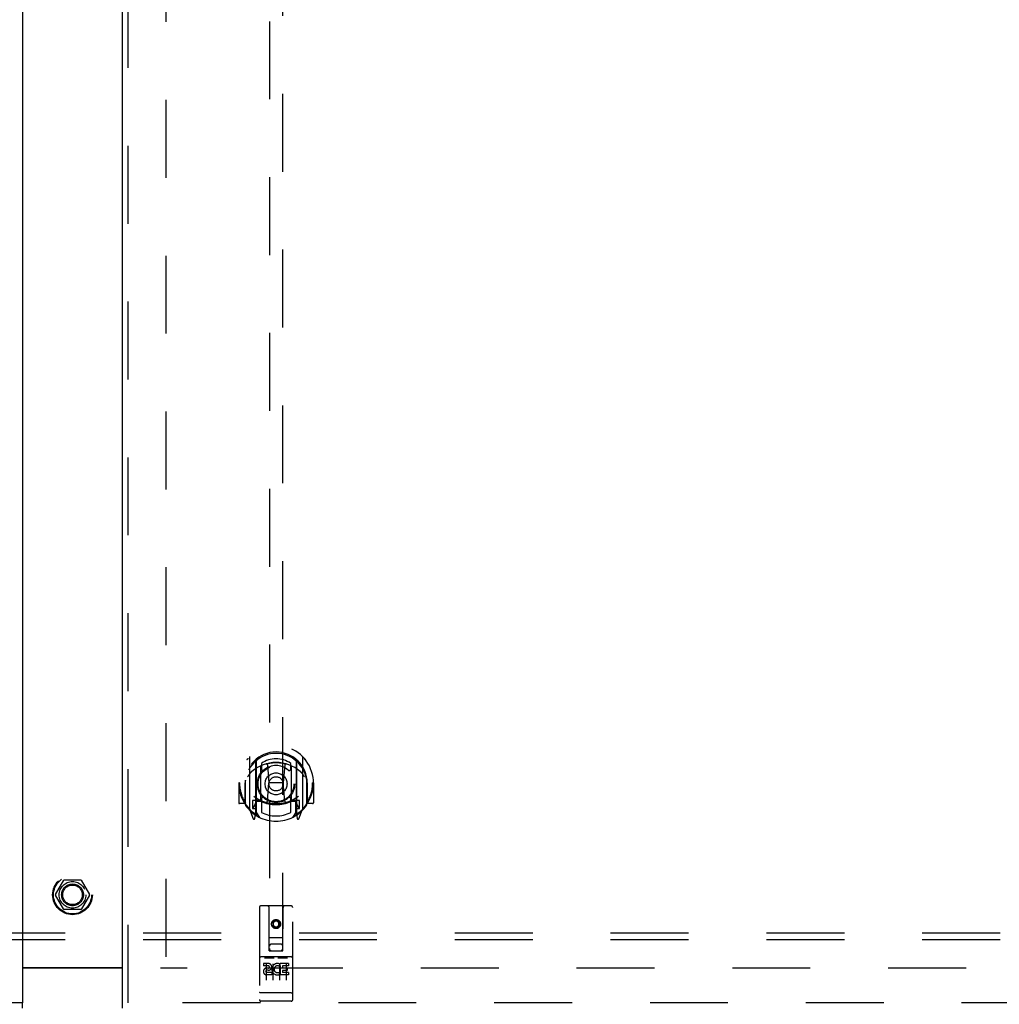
# Model space of a CAD drawing. Header units: inches. Extents: x 0 to 265, y 0 to 172.
# Tile 15 of 39: x 85 to 103, y 57 to 76. Entities that reach past the tile are written whole.
import ezdxf

# ---------------------------------------------------------------- set-up
doc = ezdxf.new("R2010")
doc.units = ezdxf.units.IN
doc.header["$LTSCALE"] = 14.592486
doc.header["$MEASUREMENT"] = 0
doc.linetypes.add('HIDDEN', pattern=[0.2, 0.1, -0.1])
doc.layers.get('0').update_dxf_attribs({"linetype": 'CONTINUOUS'})
for name, color, linetype in [('DEFAULT_2', 8, 'HIDDEN'), ('LEFTHAND_DOOR_ASSEMBLY', 7, 'CONTINUOUS'), ('RIGHTHAND_DOOR_ASSEMBLY', 7, 'CONTINUOUS'), ('SUBPANEL', 7, 'CONTINUOUS')]:
    doc.layers.add(name, color=color, linetype=linetype)

msp = doc.modelspace()

# ---------------------------------------------------------------- linework, layer by layer
at = {"color": 3, "linetype": 'Continuous'}
msp.add_line((84.581, 57.945), (86.456, 57.945), dxfattribs=at)
at = {"color": 7, "linetype": 'Continuous'}
msp.add_line((86.456, 57.93), (84.581, 57.93), dxfattribs=at)
at = {"layer": 'DEFAULT_2', "color": 8, "linetype": 'HIDDEN'}
for p, q in [((87.268, 126.729), (87.268, 58.132)), ((85.201, 59.31), (85.355, 59.578)), ((85.673, 59.583), (85.364, 59.583)), ((85.681, 59.578), (85.836, 59.31)), ((85.355, 59.033), (85.201, 59.3)), ((85.836, 59.3), (85.681, 59.033)), ((85.673, 59.028), (85.364, 59.028)), ((119.768, 57.93), (87.164, 57.93))]:
    msp.add_line(p, q, dxfattribs=at)
for radius in [0.372, 0.356, 0.204, 0.183]:
    msp.add_circle((85.518, 59.305), radius, dxfattribs=at)
for centre, start, end in [((85.364, 59.573), 90.0113, 149.988), ((85.673, 59.573), 30.0108, 89.9876), ((85.209, 59.305), 150.0117, 209.9873), ((85.827, 59.305), 330.0117, 29.9873), ((85.364, 59.038), 210.0108, 269.9876), ((85.673, 59.038), 270.0113, 329.988)]:
    msp.add_arc(centre, 0.01, start, end, dxfattribs=at)
at = {"layer": 'LEFTHAND_DOOR_ASSEMBLY', "color": 3, "linetype": 'Continuous'}
msp.add_line((84.581, 127.576), (84.581, 57.284), dxfattribs=at)
at = {"layer": 'LEFTHAND_DOOR_ASSEMBLY', "color": 8, "linetype": 'HIDDEN'}
msp.add_line((84.581, 57.284), (49.893, 57.284), dxfattribs=at)
at = {"layer": 'LEFTHAND_DOOR_ASSEMBLY', "color": 7, "linetype": 'Continuous'}
msp.add_line((84.581, 57.18), (84.581, 57.284), dxfattribs=at)
at = {"layer": 'RIGHTHAND_DOOR_ASSEMBLY', "color": 3, "linetype": 'Continuous'}
msp.add_line((86.456, 57.284), (86.456, 127.576), dxfattribs=at)
at = {"layer": 'RIGHTHAND_DOOR_ASSEMBLY', "color": 8, "linetype": 'HIDDEN'}
for p, q in [((86.56, 57.284), (86.56, 127.576)), ((89.206, 90.259), (89.206, 58.258)), ((89.456, 58.258), (89.456, 90.259)), ((88.831, 61.885), (88.831, 60.918)), ((88.948, 61.832), (88.948, 60.815)), ((88.956, 61.807), (88.956, 60.804)), ((89.706, 61.807), (89.706, 60.804)), ((89.713, 61.832), (89.713, 60.815)), ((89.831, 60.918), (89.831, 61.885)), ((89.048, 61.084), (89.048, 61.715)), ((89.056, 61.767), (89.056, 61.664)), ((89.168, 61.741), (89.198, 61.402)), ((89.493, 61.741), (89.463, 61.402)), ((89.606, 61.664), (89.606, 61.767)), ((89.613, 61.715), (89.613, 61.084)), ((88.756, 61.448), (88.756, 61.451)), ((88.756, 60.991), (88.756, 61.448)), ((89.906, 61.448), (89.906, 61.451)), ((89.906, 60.991), (89.906, 61.448)), ((88.646, 61.402), (88.631, 61.402)), ((88.631, 61.402), (88.631, 61.029)), ((88.748, 61.402), (88.763, 61.402)), ((88.748, 61.402), (88.748, 61.014)), ((89.168, 61.058), (89.198, 61.402)), ((89.463, 61.402), (89.198, 61.402)), ((89.494, 61.058), (89.463, 61.402)), ((89.913, 61.402), (89.898, 61.402)), ((89.913, 61.402), (89.913, 61.014)), ((90.031, 61.402), (90.016, 61.402)), ((90.031, 61.402), (90.031, 61.029)), ((88.948, 61.073), (88.888, 61.073)), ((88.888, 61.073), (88.888, 60.923)), ((89.048, 61.074), (88.976, 61.074)), ((89.044, 61.056), (88.978, 61.056)), ((89.056, 61.103), (89.056, 60.85)), ((89.606, 60.85), (89.606, 61.103)), ((89.686, 61.074), (89.613, 61.074)), ((89.683, 61.056), (89.617, 61.056)), ((89.773, 61.073), (89.713, 61.073)), ((89.773, 60.923), (89.773, 61.073)), ((88.748, 61.014), (88.646, 61.014)), ((88.748, 61.014), (88.756, 61.029)), ((88.835, 60.907), (88.905, 60.732)), ((88.888, 60.923), (88.956, 60.923)), ((88.926, 60.976), (88.896, 60.93)), ((88.958, 61.036), (88.958, 60.828)), ((89.703, 60.828), (89.703, 61.036)), ((89.706, 60.923), (89.773, 60.923)), ((89.765, 60.93), (89.735, 60.976)), ((89.756, 60.732), (89.826, 60.907)), ((89.905, 61.029), (89.913, 61.014)), ((90.016, 61.014), (89.913, 61.014)), ((88.927, 60.812), (88.931, 60.809)), ((88.934, 60.735), (88.948, 60.815)), ((89.026, 60.754), (88.956, 60.863)), ((89.706, 60.863), (89.636, 60.754)), ((89.713, 60.815), (89.727, 60.735)), ((89.734, 60.812), (89.734, 60.812)), ((89.734, 60.812), (89.735, 60.812)), ((89.734, 60.812), (89.735, 60.812)), ((89.018, 59.068), (89.018, 57.343)), ((89.613, 59.098), (89.048, 59.098)), ((89.204, 58.258), (89.201, 59.068)), ((89.457, 58.258), (89.461, 59.068)), ((89.643, 57.343), (89.643, 59.068)), ((89.331, 58.83), (89.268, 58.794)), ((89.268, 58.794), (89.278, 58.788)), ((89.268, 58.794), (89.268, 58.722)), ((89.268, 58.722), (89.278, 58.728)), ((89.268, 58.722), (89.331, 58.686)), ((89.331, 58.819), (89.278, 58.788)), ((89.278, 58.788), (89.278, 58.728)), ((89.278, 58.728), (89.331, 58.697)), ((89.393, 58.794), (89.331, 58.83)), ((89.331, 58.83), (89.331, 58.819)), ((89.383, 58.788), (89.331, 58.819)), ((89.331, 58.697), (89.383, 58.728)), ((89.331, 58.686), (89.393, 58.722)), ((89.331, 58.686), (89.331, 58.697)), ((89.393, 58.794), (89.383, 58.788)), ((89.383, 58.728), (89.383, 58.788)), ((89.393, 58.722), (89.383, 58.728)), ((89.393, 58.722), (89.393, 58.794)), ((89.203, 58.508), (89.458, 58.508)), ((89.416, 58.383), (89.246, 58.383)), ((89.613, 58.141), (89.048, 58.141)), ((89.12, 58.125), (89.292, 58.125)), ((89.204, 58.258), (89.226, 58.258)), ((89.226, 58.258), (89.436, 58.258)), ((89.37, 58.125), (89.542, 58.125)), ((89.436, 58.258), (89.457, 58.258)), ((89.186, 58.019), (89.094, 58.019)), ((89.094, 58.019), (89.094, 57.976)), ((89.186, 57.976), (89.094, 57.976)), ((89.143, 58.01), (89.143, 57.704)), ((89.19, 57.933), (89.144, 57.933)), ((89.268, 58.01), (89.268, 57.704)), ((89.393, 58.01), (89.393, 57.704)), ((89.406, 57.983), (89.393, 57.965)), ((89.403, 58.008), (89.406, 58.006)), ((89.563, 58.019), (89.406, 58.019)), ((89.406, 58.019), (89.406, 58.006)), ((89.406, 57.983), (89.406, 57.805)), ((89.563, 57.976), (89.449, 57.976)), ((89.449, 57.976), (89.449, 57.933)), ((89.541, 57.933), (89.449, 57.933)), ((89.518, 58.01), (89.518, 57.704)), ((89.541, 57.933), (89.541, 57.89)), ((89.563, 58.019), (89.563, 57.976)), ((89.186, 57.892), (89.158, 57.892)), ((89.25, 57.848), (89.158, 57.848)), ((89.25, 57.805), (89.158, 57.805)), ((89.25, 57.848), (89.25, 57.805)), ((89.382, 57.854), (89.399, 57.814)), ((89.563, 57.805), (89.406, 57.805)), ((89.541, 57.89), (89.449, 57.89)), ((89.449, 57.89), (89.449, 57.848)), ((89.563, 57.848), (89.449, 57.848)), ((89.563, 57.848), (89.563, 57.805)), ((89.036, 57.471), (89.035, 57.471)), ((89.037, 57.471), (89.036, 57.471)), ((89.038, 57.471), (89.037, 57.471)), ((89.037, 57.471), (89.037, 57.471)), ((89.039, 57.471), (89.038, 57.471)), ((89.04, 57.471), (89.039, 57.471)), ((89.041, 57.471), (89.04, 57.471)), ((89.042, 57.471), (89.041, 57.471)), ((89.043, 57.471), (89.042, 57.471)), ((89.042, 57.471), (89.042, 57.471)), ((89.044, 57.471), (89.043, 57.471)), ((89.045, 57.471), (89.044, 57.471)), ((89.046, 57.471), (89.045, 57.471)), ((89.047, 57.471), (89.046, 57.471)), ((89.046, 57.471), (89.046, 57.471)), ((89.048, 57.471), (89.047, 57.471)), ((89.614, 57.471), (89.048, 57.471)), ((89.614, 57.471), (89.615, 57.471)), ((89.614, 57.471), (89.614, 57.471)), ((89.615, 57.471), (89.616, 57.471)), ((89.616, 57.471), (89.617, 57.471)), ((89.617, 57.471), (89.618, 57.471)), ((89.618, 57.471), (89.619, 57.471)), ((89.619, 57.471), (89.62, 57.471)), ((89.619, 57.471), (89.619, 57.471)), ((89.62, 57.471), (89.621, 57.471)), ((89.621, 57.471), (89.622, 57.471)), ((89.622, 57.471), (89.623, 57.471)), ((89.623, 57.471), (89.624, 57.471)), ((89.623, 57.471), (89.623, 57.471)), ((89.624, 57.471), (89.625, 57.471)), ((89.625, 57.471), (89.626, 57.471)), ((89.626, 57.471), (89.627, 57.471)), ((89.627, 57.471), (89.627, 57.472)), ((121.143, 57.284), (86.456, 57.284)), ((89.613, 57.313), (89.048, 57.313))]:
    msp.add_line(p, q, dxfattribs=at)
at = {"layer": 'RIGHTHAND_DOOR_ASSEMBLY', "color": 7, "linetype": 'Continuous'}
msp.add_line((86.456, 57.18), (86.456, 57.284), dxfattribs=at)
at = {"layer": 'RIGHTHAND_DOOR_ASSEMBLY', "color": 8, "linetype": 'HIDDEN'}
for points in [[(88.785, 61.841), (88.786, 61.841), (88.787, 61.842), (88.787, 61.843), (88.788, 61.844), (88.789, 61.845), (88.79, 61.845), (88.79, 61.846), (88.791, 61.847), (88.792, 61.848), (88.793, 61.848), (88.793, 61.849), (88.794, 61.85), (88.795, 61.851), (88.796, 61.851), (88.796, 61.852), (88.797, 61.853), (88.798, 61.853), (88.799, 61.854), (88.8, 61.855), (88.801, 61.855), (88.801, 61.856), (88.802, 61.856), (88.803, 61.857), (88.804, 61.858), (88.805, 61.858), (88.806, 61.859), (88.807, 61.859), (88.808, 61.86), (88.808, 61.86), (88.809, 61.861), (88.81, 61.861), (88.811, 61.862), (88.812, 61.862), (88.813, 61.862)], [(89.848, 61.862), (89.849, 61.862), (89.85, 61.862), (89.851, 61.861), (89.852, 61.861), (89.853, 61.86), (89.854, 61.86), (89.855, 61.859), (89.856, 61.859), (89.856, 61.858), (89.857, 61.858), (89.858, 61.857), (89.859, 61.856), (89.86, 61.856), (89.861, 61.855), (89.862, 61.855), (89.862, 61.854), (89.863, 61.853), (89.864, 61.853), (89.865, 61.852), (89.866, 61.851), (89.866, 61.851), (89.867, 61.85), (89.868, 61.849), (89.869, 61.848), (89.87, 61.848), (89.87, 61.847), (89.871, 61.846), (89.872, 61.845), (89.873, 61.845), (89.873, 61.844), (89.874, 61.843), (89.875, 61.842), (89.875, 61.841), (89.876, 61.841)], [(88.876, 61.617), (88.875, 61.615), (88.873, 61.614), (88.872, 61.613), (88.87, 61.611), (88.869, 61.61), (88.867, 61.608), (88.865, 61.606), (88.863, 61.605), (88.862, 61.603), (88.86, 61.601), (88.858, 61.599), (88.856, 61.597), (88.854, 61.595), (88.852, 61.593), (88.85, 61.591), (88.848, 61.588), (88.846, 61.586), (88.844, 61.583), (88.842, 61.581), (88.84, 61.578), (88.838, 61.575), (88.836, 61.572), (88.833, 61.569), (88.831, 61.566), (88.828, 61.562), (88.826, 61.559), (88.824, 61.555), (88.821, 61.552), (88.818, 61.548), (88.816, 61.544), (88.813, 61.539), (88.81, 61.535), (88.807, 61.53), (88.804, 61.525), (88.801, 61.52), (88.798, 61.515)], [(89.143, 61.759), (89.148, 61.76), (89.154, 61.761), (89.159, 61.763), (89.164, 61.764), (89.17, 61.765), (89.175, 61.767), (89.181, 61.768), (89.186, 61.769), (89.192, 61.77), (89.197, 61.771), (89.203, 61.772), (89.208, 61.773), (89.214, 61.774), (89.219, 61.775), (89.225, 61.776), (89.23, 61.777), (89.236, 61.778), (89.241, 61.778), (89.247, 61.779), (89.252, 61.78), (89.258, 61.78), (89.264, 61.781), (89.269, 61.782), (89.275, 61.782), (89.28, 61.782), (89.286, 61.783), (89.292, 61.783), (89.297, 61.783), (89.303, 61.784), (89.308, 61.784), (89.314, 61.784), (89.319, 61.784), (89.325, 61.784), (89.331, 61.784), (89.336, 61.784), (89.342, 61.784), (89.347, 61.784), (89.353, 61.784), (89.359, 61.784), (89.364, 61.783), (89.37, 61.783), (89.375, 61.783), (89.381, 61.782), (89.387, 61.782), (89.392, 61.782), (89.398, 61.781), (89.403, 61.78), (89.409, 61.78), (89.414, 61.779), (89.42, 61.778), (89.426, 61.778), (89.431, 61.777), (89.437, 61.776), (89.442, 61.775), (89.448, 61.774), (89.453, 61.773), (89.459, 61.772), (89.464, 61.771), (89.47, 61.77), (89.475, 61.769), (89.481, 61.768), (89.486, 61.767), (89.492, 61.765), (89.497, 61.764), (89.502, 61.763), (89.508, 61.761), (89.513, 61.76), (89.519, 61.759)], [(89.863, 61.515), (89.86, 61.52), (89.857, 61.525), (89.854, 61.53), (89.851, 61.535), (89.848, 61.539), (89.846, 61.544), (89.843, 61.548), (89.84, 61.551), (89.838, 61.555), (89.835, 61.559), (89.833, 61.562), (89.83, 61.566), (89.828, 61.569), (89.826, 61.572), (89.824, 61.575), (89.821, 61.578), (89.819, 61.58), (89.817, 61.583), (89.815, 61.586), (89.813, 61.588), (89.811, 61.591), (89.809, 61.593), (89.807, 61.595), (89.805, 61.597), (89.803, 61.599), (89.801, 61.601), (89.8, 61.603), (89.798, 61.605), (89.796, 61.606), (89.794, 61.608), (89.793, 61.61), (89.791, 61.611), (89.79, 61.613), (89.788, 61.614), (89.787, 61.615), (89.785, 61.617)], [(88.813, 60.941), (88.812, 60.941), (88.811, 60.942), (88.81, 60.942), (88.809, 60.943), (88.808, 60.943), (88.808, 60.944), (88.807, 60.944), (88.806, 60.945), (88.805, 60.945), (88.804, 60.946), (88.803, 60.946), (88.802, 60.947), (88.801, 60.948), (88.801, 60.948), (88.8, 60.949), (88.799, 60.949), (88.798, 60.95), (88.797, 60.951), (88.796, 60.951), (88.796, 60.952), (88.795, 60.953), (88.794, 60.954), (88.793, 60.954), (88.793, 60.955), (88.792, 60.956), (88.791, 60.956), (88.79, 60.957), (88.79, 60.958), (88.789, 60.959), (88.788, 60.96), (88.787, 60.96), (88.787, 60.961), (88.786, 60.962), (88.785, 60.963)], [(89.876, 60.963), (89.875, 60.962), (89.875, 60.961), (89.874, 60.96), (89.873, 60.96), (89.873, 60.959), (89.872, 60.958), (89.871, 60.957), (89.87, 60.956), (89.87, 60.956), (89.869, 60.955), (89.868, 60.954), (89.867, 60.954), (89.866, 60.953), (89.866, 60.952), (89.865, 60.951), (89.864, 60.951), (89.863, 60.95), (89.862, 60.949), (89.862, 60.949), (89.861, 60.948), (89.86, 60.948), (89.859, 60.947), (89.858, 60.946), (89.857, 60.946), (89.856, 60.945), (89.856, 60.945), (89.855, 60.944), (89.854, 60.944), (89.853, 60.943), (89.852, 60.943), (89.851, 60.942), (89.85, 60.942), (89.849, 60.941), (89.848, 60.941)], [(89.113, 58.124), (89.113, 58.124), (89.113, 58.124), (89.113, 58.124), (89.114, 58.124), (89.114, 58.124), (89.114, 58.124), (89.114, 58.124), (89.114, 58.124), (89.114, 58.124), (89.114, 58.124), (89.114, 58.124), (89.114, 58.124), (89.114, 58.124), (89.115, 58.124), (89.115, 58.124), (89.115, 58.124), (89.115, 58.124), (89.115, 58.124), (89.115, 58.124), (89.115, 58.124), (89.115, 58.124), (89.116, 58.124), (89.116, 58.124), (89.116, 58.124), (89.116, 58.124), (89.116, 58.124), (89.116, 58.124), (89.116, 58.124), (89.117, 58.125), (89.117, 58.125), (89.117, 58.125), (89.117, 58.125), (89.117, 58.125), (89.117, 58.125), (89.118, 58.125), (89.118, 58.125), (89.118, 58.125), (89.118, 58.125), (89.118, 58.125), (89.119, 58.125), (89.119, 58.125), (89.119, 58.125), (89.119, 58.125), (89.119, 58.125), (89.12, 58.125)], [(89.292, 58.125), (89.292, 58.125), (89.292, 58.125), (89.292, 58.125), (89.292, 58.125), (89.293, 58.125), (89.293, 58.125), (89.293, 58.125), (89.293, 58.125), (89.293, 58.125), (89.294, 58.125), (89.294, 58.125), (89.294, 58.125), (89.294, 58.125), (89.294, 58.125), (89.294, 58.125), (89.295, 58.125), (89.295, 58.125), (89.295, 58.124), (89.295, 58.124), (89.295, 58.124), (89.295, 58.124), (89.295, 58.124), (89.296, 58.124), (89.296, 58.124), (89.296, 58.124), (89.296, 58.124), (89.296, 58.124), (89.296, 58.124), (89.296, 58.124), (89.297, 58.124), (89.297, 58.124), (89.297, 58.124), (89.297, 58.124), (89.297, 58.124), (89.297, 58.124), (89.297, 58.124), (89.297, 58.124), (89.297, 58.124), (89.298, 58.124), (89.298, 58.124), (89.298, 58.124), (89.298, 58.124), (89.298, 58.124), (89.298, 58.124), (89.298, 58.124), (89.298, 58.124)], [(89.363, 58.124), (89.363, 58.124), (89.363, 58.124), (89.363, 58.124), (89.364, 58.124), (89.364, 58.124), (89.364, 58.124), (89.364, 58.124), (89.364, 58.124), (89.364, 58.124), (89.364, 58.124), (89.364, 58.124), (89.364, 58.124), (89.364, 58.124), (89.365, 58.124), (89.365, 58.124), (89.365, 58.124), (89.365, 58.124), (89.365, 58.124), (89.365, 58.124), (89.365, 58.124), (89.365, 58.124), (89.366, 58.124), (89.366, 58.124), (89.366, 58.124), (89.366, 58.124), (89.366, 58.124), (89.366, 58.124), (89.366, 58.124), (89.367, 58.125), (89.367, 58.125), (89.367, 58.125), (89.367, 58.125), (89.367, 58.125), (89.367, 58.125), (89.368, 58.125), (89.368, 58.125), (89.368, 58.125), (89.368, 58.125), (89.368, 58.125), (89.369, 58.125), (89.369, 58.125), (89.369, 58.125), (89.369, 58.125), (89.369, 58.125), (89.37, 58.125)], [(89.542, 58.125), (89.542, 58.125), (89.542, 58.125), (89.542, 58.125), (89.542, 58.125), (89.543, 58.125), (89.543, 58.125), (89.543, 58.125), (89.543, 58.125), (89.543, 58.125), (89.544, 58.125), (89.544, 58.125), (89.544, 58.125), (89.544, 58.125), (89.544, 58.125), (89.544, 58.125), (89.545, 58.125), (89.545, 58.125), (89.545, 58.124), (89.545, 58.124), (89.545, 58.124), (89.545, 58.124), (89.545, 58.124), (89.546, 58.124), (89.546, 58.124), (89.546, 58.124), (89.546, 58.124), (89.546, 58.124), (89.546, 58.124), (89.546, 58.124), (89.547, 58.124), (89.547, 58.124), (89.547, 58.124), (89.547, 58.124), (89.547, 58.124), (89.547, 58.124), (89.547, 58.124), (89.547, 58.124), (89.547, 58.124), (89.548, 58.124), (89.548, 58.124), (89.548, 58.124), (89.548, 58.124), (89.548, 58.124), (89.548, 58.124), (89.548, 58.124), (89.548, 58.124)], [(89.035, 57.471), (89.034, 57.472), (89.034, 57.472), (89.034, 57.472), (89.033, 57.472), (89.033, 57.472), (89.033, 57.472), (89.032, 57.472), (89.032, 57.472), (89.032, 57.472), (89.031, 57.472), (89.031, 57.472), (89.03, 57.472), (89.03, 57.472), (89.03, 57.472), (89.029, 57.472), (89.029, 57.472), (89.029, 57.472), (89.029, 57.473), (89.028, 57.473), (89.028, 57.473), (89.028, 57.473), (89.027, 57.473), (89.027, 57.473), (89.027, 57.473), (89.026, 57.473), (89.026, 57.473), (89.026, 57.473), (89.026, 57.473), (89.025, 57.473), (89.025, 57.473), (89.025, 57.474), (89.024, 57.474), (89.024, 57.474), (89.024, 57.474), (89.024, 57.474), (89.023, 57.474), (89.023, 57.474), (89.023, 57.474), (89.023, 57.474), (89.023, 57.474), (89.022, 57.474), (89.022, 57.474), (89.022, 57.475), (89.022, 57.475), (89.022, 57.475), (89.021, 57.475), (89.021, 57.475), (89.021, 57.475), (89.021, 57.475), (89.021, 57.475), (89.02, 57.475), (89.02, 57.475), (89.02, 57.475), (89.02, 57.476), (89.02, 57.476), (89.02, 57.476), (89.02, 57.476), (89.019, 57.476), (89.019, 57.476), (89.019, 57.476), (89.019, 57.476), (89.019, 57.476), (89.019, 57.476), (89.019, 57.477), (89.019, 57.477), (89.019, 57.477), (89.019, 57.477), (89.019, 57.477), (89.018, 57.477), (89.018, 57.477), (89.018, 57.477), (89.018, 57.477), (89.018, 57.478), (89.018, 57.478), (89.018, 57.478), (89.018, 57.478), (89.018, 57.478), (89.018, 57.478), (89.018, 57.478)], [(89.627, 57.472), (89.628, 57.472), (89.628, 57.472), (89.628, 57.472), (89.629, 57.472), (89.629, 57.472), (89.629, 57.472), (89.63, 57.472), (89.63, 57.472), (89.631, 57.472), (89.631, 57.472), (89.631, 57.472), (89.632, 57.472), (89.632, 57.472), (89.632, 57.472), (89.633, 57.472), (89.633, 57.473), (89.633, 57.473), (89.633, 57.473), (89.634, 57.473), (89.634, 57.473), (89.634, 57.473), (89.635, 57.473), (89.635, 57.473), (89.635, 57.473), (89.636, 57.473), (89.636, 57.473), (89.636, 57.473), (89.636, 57.473), (89.637, 57.474), (89.637, 57.474), (89.637, 57.474), (89.637, 57.474), (89.638, 57.474), (89.638, 57.474), (89.638, 57.474), (89.638, 57.474), (89.639, 57.474), (89.639, 57.474), (89.639, 57.474), (89.639, 57.474), (89.639, 57.475), (89.64, 57.475), (89.64, 57.475), (89.64, 57.475), (89.64, 57.475), (89.64, 57.475), (89.641, 57.475), (89.641, 57.475), (89.641, 57.475), (89.641, 57.475), (89.641, 57.475), (89.641, 57.476), (89.641, 57.476), (89.642, 57.476), (89.642, 57.476), (89.642, 57.476), (89.642, 57.476), (89.642, 57.476), (89.642, 57.476), (89.642, 57.476), (89.642, 57.476), (89.643, 57.477), (89.643, 57.477), (89.643, 57.477), (89.643, 57.477), (89.643, 57.477), (89.643, 57.477), (89.643, 57.477), (89.643, 57.477), (89.643, 57.477), (89.643, 57.478), (89.643, 57.478), (89.643, 57.478), (89.643, 57.478), (89.643, 57.478), (89.643, 57.478), (89.643, 57.478)]]:
    msp.add_lwpolyline(points, dxfattribs=at)
for centre, radius in [((89.331, 61.384), 0.35), ((89.331, 61.384), 0.335), ((89.331, 61.384), 0.205), ((89.331, 61.384), 0.133), ((89.331, 58.758), 0.085), ((89.331, 58.758), 0.0845)]:
    msp.add_circle(centre, radius, dxfattribs=at)
for centre, radius, start, end in [((89.331, 61.402), 0.7, 305.5126, 234.4874), ((89.331, 61.399), 0.583, 0.2464, 179.7536), ((89.331, 61.374), 0.58, 7.6622, 172.3378), ((88.846, 61.885), 0.015, 135.0748, 180), ((88.963, 61.832), 0.015, 130.3587, 180), ((88.976, 61.807), 0.02, 129.3378, 179.9984), ((89.331, 61.374), 0.48, 55.0461, 124.9539), ((89.686, 61.807), 0.02, 0, 50.6594), ((89.698, 61.832), 0.015, 0, 49.6413), ((89.816, 61.885), 0.015, 0, 44.9252), ((89.331, 61.084), 0.7, 49.529, 130.471), ((89.063, 61.715), 0.015, 112.9863, 180), ((89.086, 61.664), 0.03, 180, 311.1261), ((89.331, 61.384), 0.343, 48.8739, 131.1261), ((89.148, 61.739), 0.02, 5.0796, 105.5752), ((89.513, 61.739), 0.02, 74.4248, 174.9204), ((89.576, 61.664), 0.03, 228.8739, 360), ((89.598, 61.715), 0.015, 0, 67.0137), ((88.776, 61.448), 0.02, 172.3378, 180), ((89.886, 61.448), 0.02, 0, 7.6622), ((89.331, 61.402), 0.685, 180, 213.0115), ((89.331, 61.402), 0.685, 326.9885, 360), ((89.331, 61.714), 0.7, 233.2319, 306.7681), ((88.768, 61.078), 0.188, 327.3208, 360), ((88.976, 61.054), 0.02, 90, 180), ((88.978, 61.036), 0.02, 90, 180), ((89.044, 61.036), 0.02, 66.536, 90), ((89.063, 61.084), 0.015, 180, 247.0137), ((89.331, 61.696), 0.7, 246.536, 293.464), ((89.086, 61.103), 0.03, 48.8739, 180), ((89.331, 61.384), 0.343, 228.8739, 311.1261), ((89.148, 61.059), 0.02, 254.3869, 354.9204), ((89.514, 61.059), 0.02, 185.0796, 285.6131), ((89.576, 61.103), 0.03, 0, 131.1261), ((89.598, 61.084), 0.015, 292.9863, 360), ((89.617, 61.036), 0.02, 90, 113.464), ((89.683, 61.036), 0.02, 0, 90), ((89.686, 61.054), 0.02, 0, 90), ((89.894, 61.078), 0.188, 180, 212.6792), ((88.646, 61.029), 0.015, 180, 270), ((88.776, 60.991), 0.02, 180, 215.2961), ((89.331, 61.384), 0.7, 215.2961, 324.7039), ((88.846, 60.918), 0.015, 180, 224.9252), ((88.901, 60.928), 0.005, 147.3208, 270), ((89.761, 60.928), 0.005, 270, 32.6792), ((89.816, 60.918), 0.015, 315.0748, 360), ((89.886, 60.991), 0.02, 324.7039, 360), ((90.016, 61.029), 0.015, 270, 360), ((88.919, 60.737), 0.015, 201.8041, 350), ((88.936, 60.848), 0.02, 234.4874, 360), ((88.938, 60.828), 0.02, 234.7457, 360), ((88.976, 60.804), 0.02, 180, 238.5295), ((89.331, 61.384), 0.6, 242.7204, 297.2796), ((89.686, 60.804), 0.02, 301.4688, 359.9992), ((89.723, 60.828), 0.02, 180, 305.2543), ((89.726, 60.848), 0.02, 180, 305.5126), ((89.742, 60.737), 0.015, 190, 338.1959), ((89.048, 59.068), 0.03, 90, 180), ((89.171, 59.068), 0.03, 0, 90), ((89.491, 59.068), 0.03, 90, 180), ((89.613, 59.068), 0.03, 0, 90), ((89.246, 58.343), 0.04, 90, 180), ((89.246, 58.298), 0.04, 180, 270), ((89.416, 58.343), 0.04, 0, 90), ((89.416, 58.298), 0.04, 270, 360), ((89.048, 58.171), 0.03, 180, 270), ((89.613, 58.171), 0.03, 270, 360), ((89.158, 57.87), 0.0644, 102.2995, 270.0775), ((89.186, 57.955), 0.0635, 270, 90), ((89.186, 57.954), 0.0219, 280.307, 90), ((89.357, 57.912), 0.107, 64.2636, 293.4027), ((89.357, 57.912), 0.0639, 54.8895, 293.4026), ((89.158, 57.87), 0.0219, 89.9011, 270), ((89.048, 57.343), 0.03, 180, 270), ((89.613, 57.343), 0.03, 270, 360)]:
    msp.add_arc(centre, radius, start, end, dxfattribs=at)
at = {"layer": 'SUBPANEL', "color": 8, "linetype": 'HIDDEN'}
for p, q in [((117.487, 58.586), (53.549, 58.586)), ((117.487, 58.461), (53.549, 58.461))]:
    msp.add_line(p, q, dxfattribs=at)
msp.add_circle((85.518, 59.305), 0.25, dxfattribs=at)

doc.saveas('drawing.dxf')
